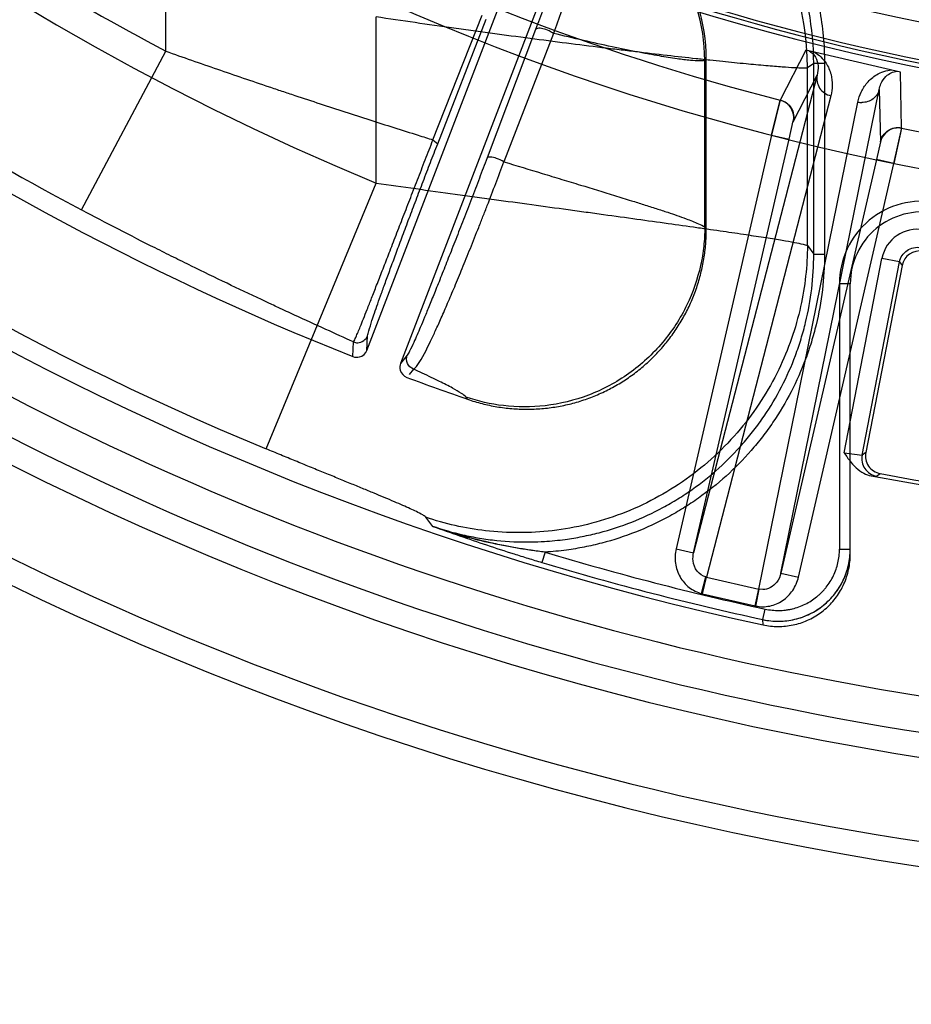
# Model space of a CAD drawing. Header units: millimetres. Extents: x 0 to 297, y 0 to 210.
# Tile 67 of 256: x 147.315 to 147.439, y 92.422 to 92.559. Entities that reach past the tile are written whole.
import ezdxf

# ---------------------------------------------------------------- set-up
doc = ezdxf.new("R2010")
doc.units = ezdxf.units.MM
doc.header["$LTSCALE"] = 16.335
doc.layers.get('0').update_dxf_attribs({"linetype": 'CONTINUOUS'})
doc.layers.add('01_GLOBAL', color=7, linetype='CONTINUOUS')
doc.layers.add('INTFCLR_144815', color=7, linetype='CONTINUOUS')

msp = doc.modelspace()

# ---------------------------------------------------------------- linework, layer by layer
at = {"color": 7, "linetype": 'Continuous'}
msp.add_circle((148.2308034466, 92.1164639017), 1.9, dxfattribs=at)
at = {"color": 9, "linetype": 'Continuous'}
msp.add_arc((148.2308034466, 92.1164639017), 1.8756493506, 92.9674534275, 177.0325465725, dxfattribs=at)
at = {"layer": '01_GLOBAL', "color": 7, "linetype": 'Continuous'}
msp.add_circle((148.2308034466, 92.1164639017), 1.925, dxfattribs=at)
at = {"layer": 'INTFCLR_144815', "color": 6, "linetype": 'Continuous'}
for p, q in [((147.3635208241, 92.5132850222), (147.3883075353, 92.5778566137)), ((147.3929730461, 92.5760585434), (147.3681859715, 92.51148600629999)), ((147.4106636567, 92.5300841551), (147.4106636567, 92.55371863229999)), ((147.4378664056, 92.52507185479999), (147.4328183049, 92.4991016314))]:
    msp.add_line(p, q, dxfattribs=at)
at = {"layer": 'INTFCLR_144815', "color": 9, "linetype": 'Continuous'}
for p, q in [((147.3355607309, 92.5548517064), (147.3355607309, 92.5739963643)), ((147.3647951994, 92.5365130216), (147.3647951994, 92.55960499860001)), ((147.3726886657, 92.5425304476), (147.3795494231, 92.55983489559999)), ((147.3733462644, 92.5419929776), (147.3800698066, 92.55929742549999)), ((147.3869415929, 92.5578533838), (147.3802113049, 92.54002160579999)), ((147.3894189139, 92.5573159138), (147.3825512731, 92.5394841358)), ((147.3238671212, 92.5327938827), (147.3355607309, 92.5548517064)), ((147.4244846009, 92.55499407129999), (147.4209367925, 92.5480351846)), ((147.4106636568, 92.55371863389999), (147.410457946, 92.55357564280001)), ((147.410457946, 92.5303734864), (147.410457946, 92.5535756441)), ((147.4255891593, 92.5531321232), (147.4247129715, 92.5525232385)), ((147.4247129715, 92.5278601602), (147.4247129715, 92.5525232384)), ((147.4255891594, 92.52663124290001), (147.4255891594, 92.5531321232)), ((147.4270871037, 92.5531321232), (147.4255891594, 92.5531321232)), ((147.4270871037, 92.5531321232), (147.4270871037, 92.52663124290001)), ((147.4377807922, 92.54414644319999), (147.4376426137, 92.551956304)), ((147.4260633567, 92.5515293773), (147.408900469, 92.48516395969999)), ((147.4227486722, 92.54505351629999), (147.4260633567, 92.5515293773)), ((147.4210379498, 92.48236180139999), (147.4347047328, 92.5495343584)), ((147.4347047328, 92.5495343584), (147.4348451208, 92.54226083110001)), ((147.4279656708, 92.54865609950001), (147.4106744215, 92.4817943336)), ((147.417966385, 92.48011085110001), (147.4317353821, 92.54778579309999)), ((147.4221660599, 92.5426235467), (147.4227384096, 92.5451784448)), ((147.3726886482, 92.5425304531), (147.3733462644, 92.5419929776)), ((147.4197302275, 92.5431859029), (147.4064646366, 92.4857263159)), ((147.408900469, 92.48516395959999), (147.4221660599, 92.5426235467)), ((147.4197302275, 92.5431859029), (147.4221660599, 92.5426235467)), ((147.4348451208, 92.54226083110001), (147.4343035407, 92.5398213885)), ((147.4343035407, 92.5398213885), (147.4210379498, 92.48236180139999)), ((147.4367393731, 92.5392590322), (147.4343035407, 92.5398213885)), ((147.4234737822, 92.48179944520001), (147.4367393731, 92.5392590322)), ((147.3495089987, 92.4996084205), (147.3647951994, 92.5365130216)), ((147.4104579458, 92.53037344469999), (147.4106636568, 92.5300841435)), ((147.4247129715, 92.5278601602), (147.4255891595, 92.52663124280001)), ((147.4255891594, 92.52663124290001), (147.4270871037, 92.52663124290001)), ((147.4298174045, 92.4990611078), (147.4350655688, 92.5260605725)), ((147.4375181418, 92.52558384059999), (147.4350655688, 92.5260605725)), ((147.4323023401, 92.49875086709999), (147.4375181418, 92.52558384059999)), ((147.4375181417, 92.52558384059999), (147.4378664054, 92.52507185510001)), ((147.4291636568, 92.52252036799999), (147.4291636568, 92.48567286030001)), ((147.4306636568, 92.52252036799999), (147.4291636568, 92.52252036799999)), ((147.4306636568, 92.4849488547), (147.4306636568, 92.52252036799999)), ((147.363520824, 92.5132850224), (147.3636146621, 92.515313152)), ((147.3615680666, 92.51242725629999), (147.3616596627, 92.5144592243)), ((147.3691185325, 92.5126227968), (147.3681859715, 92.5114860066)), ((147.3699966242, 92.5106813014), (147.3693728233, 92.5099222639)), ((147.3775069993, 92.50650032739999), (147.3772826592, 92.50679613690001)), ((147.4298174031, 92.4990611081), (147.4323023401, 92.49875086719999)), ((147.4328183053, 92.4991016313), (147.4323023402, 92.49875086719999)), ((147.433568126, 92.4958695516), (147.4342946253, 92.49581842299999)), ((147.4342946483, 92.49581841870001), (147.4348134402, 92.49616865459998)), ((147.372686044, 92.4888464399), (147.3716841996, 92.49011844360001)), ((147.3882588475, 92.4852586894), (147.387828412, 92.48382392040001)), ((147.4064646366, 92.4857263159), (147.408900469, 92.48516395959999)), ((147.4291636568, 92.48567286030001), (147.4306636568, 92.48567286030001)), ((147.4210379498, 92.48236180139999), (147.4234737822, 92.48179944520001)), ((147.4100203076, 92.47951292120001), (147.4106141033, 92.48180900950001)), ((147.4101409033, 92.47948341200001), (147.4106744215, 92.4817943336)), ((147.4106744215, 92.4817943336), (147.4106141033, 92.48180900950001)), ((147.4106744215, 92.4817943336), (147.417966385, 92.48011085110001)), ((147.4101409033, 92.47948341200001), (147.4174328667, 92.4777999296)), ((147.4174328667, 92.4777999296), (147.417966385, 92.48011085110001)), ((147.4175541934, 92.4777735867), (147.4180270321, 92.4800976)), ((147.4180270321, 92.4800976), (147.417966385, 92.48011085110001)), ((147.4185017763, 92.48005462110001), (147.4180270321, 92.4800976)), ((147.4185420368, 92.47589068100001), (147.4188602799, 92.4773544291)), ((147.4185458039, 92.47516164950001), (147.4185420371, 92.47589068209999))]:
    msp.add_line(p, q, dxfattribs=at)
at = {"layer": 'INTFCLR_144815', "color": 7, "linetype": 'Continuous'}
for p, q in [((147.437642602, 92.5519562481), (147.4244845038, 92.55499403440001)), ((147.431063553, 92.55347514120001), (147.424484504, 92.55499403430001)), ((147.4376426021, 92.551956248), (147.431063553, 92.55347514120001)), ((147.4209482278, 92.5480736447), (147.4197302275, 92.5431859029)), ((147.4197302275, 92.5431859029), (147.4209367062, 92.54803520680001)), ((147.4367393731, 92.5392590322), (147.4378239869, 92.5442125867)), ((147.4377807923, 92.54414644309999), (147.4367393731, 92.5392590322))]:
    msp.add_line(p, q, dxfattribs=at)
at = {"layer": 'INTFCLR_144815', "color": 6, "linetype": 'Continuous'}
msp.add_circle((147.5056636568, 92.8766036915), 0.3190566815, dxfattribs=at)
for centre, radius, start, end in [((147.5056636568, 92.8766036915), 0.4107861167, 108.7136429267, 257.7559644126), ((147.5056636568, 92.8766036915), 0.3305190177, 45.0000000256, 314.9999999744), ((147.5056636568, 92.8766036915), 0.329927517, 44.99999995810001, 315.0000000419), ((147.5056636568, 92.8766036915), 0.3294494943, 44.99999997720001, 315.0000000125), ((147.5056636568, 92.8766036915), 0.3194853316, 47.86578076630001, 312.1342192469), ((147.5056636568, 92.8766036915), 0.4248395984, 205.4855585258, 293.0456409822), ((147.5056636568, 92.8766036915), 0.4398395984, 205.4849006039, 292.0062088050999), ((147.3857051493, 92.5537236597), 0.0249583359, 359.9884587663, 69.62933560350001), ((147.5058872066, 92.87614098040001), 0.3913, 234.5212267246, 248.35715705), ((147.5056636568, 92.8766036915), 0.3875, 259.2774523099, 303.8556636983), ((147.5056636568, 92.8766036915), 0.3869761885, 259.4503932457, 303.9200871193), ((147.4403191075, 92.52459493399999), 0.0024986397, 79.4873782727, 168.996311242), ((147.5058872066, 92.87614098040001), 0.3913, 249.5327373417, 250.8473313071), ((147.4352710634, 92.4986250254), 0.0024986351, 169.0036463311, 259.4467487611)]:
    msp.add_arc(centre, radius, start, end, dxfattribs=at)
at = {"layer": 'INTFCLR_144815', "color": 9, "linetype": 'Continuous'}
for centre, radius, start, end in [((147.5056636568, 92.8766036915), 0.3443130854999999, 52.2436298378, 307.7563701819), ((147.5056636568, 92.8766036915), 0.4080560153, 125.9035433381, 247.5002459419), ((147.5056636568, 92.8766036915), 0.3243260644, 52.5411294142, 307.4588705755), ((147.505663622, 92.8766037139), 0.3681107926, 125.9035433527, 247.5002459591), ((147.5056636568, 92.8766036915), 0.4164420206, 203.8266800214, 313.0809380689), ((147.5056636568, 92.8766036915), 0.4214424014, 203.8278898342, 312.5732768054), ((147.5056636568, 92.8766036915), 0.4364412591, 203.8266800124, 319.1799903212), ((147.5056636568, 92.8766036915), 0.3393168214, 228.4596802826, 255.5403196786), ((147.5056636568, 92.8766036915), 0.3393168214, 258.4596803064, 309.0091107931), ((147.3846464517, 92.5524389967), 0.0400668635, 0.1204669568, 69.421866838), ((147.5058872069, 92.8761409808), 0.3636453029, 234.7610892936, 242.0704016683), ((147.385416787, 92.5535236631), 0.0250409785, 0.1189342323, 67.6773709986), ((147.5058872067, 92.8761409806), 0.3886110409, 234.6574089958, 242.0704016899), ((147.4323221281, 92.5503658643), 0.0026459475, 257.188000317, 268.8572921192), ((147.4406636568, 92.52252036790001), 0.0115, 79.5978789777, 180.0000001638), ((147.4406636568, 92.52252036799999), 0.01, 79.597879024, 179.9999999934), ((147.4399703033, 92.5251076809), 0.0049965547, 79.407993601, 169.0055415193), ((147.505663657, 92.87660369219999), 0.4085765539, 253.300579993, 257.7338478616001), ((147.5056636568, 92.87660369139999), 0.4100744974, 253.3005800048, 257.7338478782), ((147.4112079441, 92.48410527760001), 0.0047434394, 255.5003217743, 257.0000100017), ((147.4184999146, 92.4824218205), 0.0047434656, 256.9999956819, 258.4996756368)]:
    msp.add_arc(centre, radius, start, end, dxfattribs=at)
at = {"layer": 'INTFCLR_144815', "color": 7, "linetype": 'Continuous'}
for centre, radius, start, end in [((147.3963216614, 92.55634034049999), 0.07151308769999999, 250.7003084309, 257.0979058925), ((147.5002705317, 92.84471983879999), 0.3780527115, 250.2766910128, 250.873037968), ((147.4206625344, 92.4856597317), 0.0099968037, 257.7532001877, 0.0011917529)]:
    msp.add_arc(centre, radius, start, end, dxfattribs=at)
at = {"layer": 'INTFCLR_144815', "color": 9, "linetype": 'Continuous'}
for points, knots in [([(147.4255891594, 92.5531321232), (147.4255893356, 92.5555764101), (147.425251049, 92.5592532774), (147.4242761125, 92.5634249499), (147.4235548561, 92.5657696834), (147.4223147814, 92.5692245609), (147.4204031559, 92.57308695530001), (147.4179929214, 92.57662878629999), (147.4164745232, 92.5785588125), (147.4140757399, 92.58133386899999), (147.4113225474, 92.58386426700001), (147.4083530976, 92.5860131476), (147.406299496, 92.587360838), (147.4034335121, 92.5889754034), (147.4009363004, 92.59006499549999), (147.3995390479, 92.5905830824)], [0, 0, 0, 0, 0.1511350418, 0.2266290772, 0.2646283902, 0.3027528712, 0.4535713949, 0.529235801, 0.5673659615, 0.6053470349, 0.756026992, 0.7968816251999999, 0.8319596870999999, 0.9078573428, 1, 1, 1, 1]), ([(147.4091172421, 92.5872879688), (147.4096833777, 92.5868990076), (147.412298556, 92.58500479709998), (147.4151252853, 92.58240763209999), (147.4176269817, 92.57951520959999), (147.4192136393, 92.57749817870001), (147.4217095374, 92.5738244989), (147.4236765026, 92.5698605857), (147.4249771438, 92.5662393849), (147.4257268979, 92.56380082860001), (147.4267338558, 92.5594839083), (147.4270870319, 92.55569650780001), (147.4270870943, 92.5531321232)], [0, 0, 0, 0, 0.05111079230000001, 0.2408886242, 0.2883330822, 0.3357775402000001, 0.4306664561, 0.620444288, 0.667888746, 0.7153332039, 0.8102221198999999, 1, 1, 1, 1]), ([(147.3949278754, 92.5766880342), (147.3949290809, 92.5760659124), (147.394972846, 92.5749622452), (147.3946776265, 92.57355100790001), (147.3943985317, 92.5723437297), (147.3940646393, 92.571096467), (147.3936219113, 92.56957265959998), (147.3931688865, 92.5681184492), (147.3927413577, 92.5667966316), (147.3922322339, 92.5652557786), (147.3916705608, 92.5636092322), (147.3910552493, 92.5618519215), (147.390352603, 92.55987430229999), (147.3897996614, 92.5583531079), (147.3894189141, 92.55731591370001)], [0, 0, 0, 0, 0.0922552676, 0.1626555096, 0.2128137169, 0.2761590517, 0.3540397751, 0.4481346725, 0.5020073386, 0.5600518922, 0.6887774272, 0.7599838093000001, 0.8361574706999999, 1, 1, 1, 1]), ([(147.3929615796, 92.5758387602), (147.3929307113, 92.57525924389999), (147.3927307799, 92.5742458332), (147.3923448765, 92.57296232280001), (147.3919932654, 92.57185410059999), (147.3916104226, 92.570704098), (147.3911261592, 92.5692936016), (147.3906507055, 92.56794350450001), (147.3902115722, 92.56671398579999), (147.3896942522, 92.5652788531), (147.3891334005, 92.563742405), (147.3885278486, 92.5621000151), (147.3878414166, 92.5602503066), (147.387307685, 92.55882543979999), (147.3869415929, 92.5578533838)], [0, 0, 0, 0, 0.0916624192, 0.1618002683, 0.2118836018, 0.2752596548, 0.3532464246, 0.4474249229, 0.5013387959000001, 0.5594589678, 0.6883761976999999, 0.7596770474, 0.8359393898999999, 1, 1, 1, 1]), ([(147.4247129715, 92.5525232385), (147.4245179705, 92.552478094), (147.4239213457, 92.5524928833), (147.4227621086, 92.5525243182), (147.4214382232, 92.5526202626), (147.4201050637, 92.5527231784), (147.4184258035, 92.5528660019), (147.4160273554, 92.5530888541), (147.4134321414, 92.5533500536), (147.4111258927, 92.5535925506), (147.4085490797, 92.5538710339), (147.4051130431, 92.55425678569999), (147.4015405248, 92.5546754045), (147.3985212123, 92.5550392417), (147.3953230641, 92.5554315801), (147.3912029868, 92.5559502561), (147.3861329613, 92.55660964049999), (147.3818078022, 92.55718998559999), (147.378278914, 92.55767388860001), (147.3746976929, 92.55817217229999), (147.3702011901, 92.5588116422), (147.3666004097, 92.5593373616), (147.3647951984, 92.5596049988)], [0, 0, 0, 0, 0.0099482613, 0.0292570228, 0.0579250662, 0.07578321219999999, 0.095740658, 0.1416796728, 0.1955075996, 0.2253767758, 0.2569367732, 0.3243257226, 0.397226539, 0.4357120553, 0.4754769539, 0.5573722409, 0.6421035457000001, 0.7295885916, 0.7742669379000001, 0.8191373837, 0.909296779, 1, 1, 1, 1]), ([(147.3894189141, 92.55731591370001), (147.3892353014, 92.5574586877), (147.3887637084, 92.55772609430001), (147.3880116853, 92.55797031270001), (147.3873844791, 92.5580815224), (147.3869861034, 92.55795455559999), (147.3869415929, 92.5578533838)], [0, 0, 0, 0, 0.2615648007, 0.6049486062, 0.8757004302, 1, 1, 1, 1]), ([(147.410457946, 92.55357564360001), (147.4102521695, 92.55348021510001), (147.4095637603, 92.55348619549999), (147.4082941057, 92.55355692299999), (147.4064063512, 92.5538105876), (147.4044843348, 92.5541186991), (147.4029274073, 92.55439784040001), (147.4019175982, 92.55458647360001), (147.4002076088, 92.5549147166), (147.3974292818, 92.5554827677), (147.3935292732, 92.55634227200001), (147.3908122, 92.5569801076), (147.3894189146, 92.5573159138)], [0, 0, 0, 0, 0.0317628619, 0.0923001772, 0.1808222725, 0.2969309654, 0.3653759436, 0.4022279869, 0.4407906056, 0.6091948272, 0.7993099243, 1, 1, 1, 1]), ([(147.335560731, 92.55485170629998), (147.3379531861, 92.55400517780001), (147.3427316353, 92.55233930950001), (147.3481168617, 92.5505061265), (147.3516983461, 92.5493062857), (147.3540640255, 92.54851825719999), (147.3581354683, 92.54717481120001), (147.363849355, 92.5453218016), (147.3690787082, 92.5436619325), (147.3720026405, 92.5427449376), (147.3726885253, 92.54253049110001)], [0, 0, 0, 0, 0.1946117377, 0.3880600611, 0.4362337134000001, 0.484260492, 0.5792724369, 0.765009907, 0.9448920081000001, 1, 1, 1, 1]), ([(147.4249432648, 92.5548881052), (147.425313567, 92.5546950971), (147.4262385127, 92.5537481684), (147.4262882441, 92.5523280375), (147.4260633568, 92.55152937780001)], [0, 0, 0, 0, 0.3347895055, 1, 1, 1, 1]), ([(147.4257095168, 92.5547111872), (147.4263431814, 92.5543476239), (147.4273303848, 92.5533935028), (147.4280499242, 92.5516908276), (147.4282236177, 92.55011265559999), (147.4280864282, 92.5491230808), (147.4279656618, 92.54865610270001)], [0, 0, 0, 0, 0.3175077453, 0.570425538, 0.7903686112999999, 1, 1, 1, 1]), ([(147.4317353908, 92.54778579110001), (147.4318316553, 92.54825893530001), (147.4321428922, 92.5492091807), (147.4329882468, 92.5505494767), (147.4341080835, 92.55152080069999), (147.435315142, 92.552072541), (147.4360480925, 92.5522141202), (147.4364177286, 92.5522390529)], [0, 0, 0, 0, 0.2093743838, 0.4289067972, 0.6801339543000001, 0.8393493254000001, 1, 1, 1, 1]), ([(147.4347047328, 92.5495343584), (147.4347522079, 92.5497962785), (147.4349473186, 92.5504600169), (147.4356234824, 92.5515469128), (147.4366128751, 92.5520470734), (147.437183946, 92.5520621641)], [0, 0, 0, 0, 0.2116772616, 0.5457161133, 1, 1, 1, 1]), ([(147.4260633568, 92.55152937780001), (147.4259279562, 92.55093501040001), (147.4261922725, 92.5495573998), (147.4273496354, 92.5488000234), (147.4279656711, 92.5486561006)], [0, 0, 0, 0, 0.4907304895, 1, 1, 1, 1]), ([(147.4347047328, 92.5495343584), (147.4345867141, 92.54902986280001), (147.4339444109, 92.5480485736), (147.4328248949, 92.5477092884), (147.4322693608, 92.54772044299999)], [0, 0, 0, 0, 0.4825240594, 1, 1, 1, 1]), ([(147.3616596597, 92.51445922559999), (147.3617972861, 92.51465305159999), (147.3620801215, 92.51538112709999), (147.3625452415, 92.51644018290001), (147.3630611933, 92.5177399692), (147.3635863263, 92.5190580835), (147.3640761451, 92.520305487), (147.3645136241, 92.5214238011), (147.365009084, 92.52269314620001), (147.3656764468, 92.5244077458), (147.366374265, 92.52620620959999), (147.3669713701, 92.5277468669), (147.3676141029, 92.52940730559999), (147.3684481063, 92.53156334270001), (147.3692998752, 92.5337652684), (147.3700004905, 92.53557765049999), (147.3707173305, 92.5374315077), (147.3716144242, 92.53975185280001), (147.372331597, 92.5416064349), (147.3726886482, 92.5425304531)], [0, 0, 0, 0, 0.0236430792, 0.0767295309, 0.1156248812, 0.1625661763, 0.2178977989, 0.2488969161, 0.2820025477, 0.3534210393, 0.4318912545, 0.4738682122, 0.5177587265, 0.6089770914, 0.7037892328, 0.7525738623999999, 0.8022342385, 0.9014758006, 1, 1, 1, 1]), ([(147.3636146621, 92.515313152), (147.3636255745, 92.5155409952), (147.363856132, 92.5162487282), (147.3641711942, 92.517298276), (147.3646003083, 92.5185482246), (147.3650386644, 92.5198124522), (147.3654618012, 92.52100266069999), (147.3658441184, 92.52206744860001), (147.3662805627, 92.52327411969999), (147.3668747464, 92.524901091), (147.3675034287, 92.52660454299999), (147.3680449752, 92.5280620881), (147.3686306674, 92.52963148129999), (147.3693951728, 92.53166722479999), (147.3701810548, 92.5337440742), (147.3708307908, 92.5354519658), (147.3714973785, 92.5371978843), (147.3723354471, 92.5393813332), (147.3730094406, 92.5411248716), (147.3733462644, 92.5419929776)], [0, 0, 0, 0, 0.0240884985, 0.0774496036, 0.1164428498, 0.1634458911, 0.2188136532, 0.2498197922, 0.2829221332, 0.3543198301, 0.4327322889, 0.4746715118, 0.5185217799, 0.6096300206, 0.7043114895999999, 0.7530199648, 0.8025990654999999, 0.9016667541, 1, 1, 1, 1]), ([(147.3802113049, 92.54002160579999), (147.3798545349, 92.5390782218), (147.3791319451, 92.53717623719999), (147.3782194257, 92.5347945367), (147.3774823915, 92.5328827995), (147.3767569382, 92.53100895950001), (147.3760411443, 92.52917149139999), (147.3753383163, 92.5273792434), (147.3746778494, 92.52570269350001), (147.3740408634, 92.5240968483), (147.3734284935, 92.52256549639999), (147.3728770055, 92.52119414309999), (147.3723557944, 92.5199093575), (147.3718641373, 92.5187109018), (147.3714392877, 92.5176830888), (147.3708373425, 92.51624879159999), (147.3701602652, 92.5146651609), (147.3695558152, 92.51338407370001), (147.369250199, 92.51278670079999), (147.3691185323, 92.5126227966)], [0, 0, 0, 0, 0.1023194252, 0.2064073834, 0.2587449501, 0.3101748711, 0.4102532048, 0.4587961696, 0.5054748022, 0.5930572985, 0.6340536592, 0.6727876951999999, 0.7430063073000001, 0.7747077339, 0.8042034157, 0.8558257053, 0.9325575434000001, 0.9786716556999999, 1, 1, 1, 1]), ([(147.3825512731, 92.5394841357), (147.3822331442, 92.5396821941), (147.3815610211, 92.53995987), (147.3808480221, 92.54015268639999), (147.3802664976, 92.54014265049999), (147.3802113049, 92.54002160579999)], [0, 0, 0, 0, 0.4538600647, 0.8388797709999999, 1, 1, 1, 1]), ([(147.3699966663, 92.51068128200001), (147.3702092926, 92.510784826), (147.3711576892, 92.5120755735), (147.3720495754, 92.513891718), (147.3729656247, 92.5158363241), (147.3734541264, 92.5169123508), (147.3740147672, 92.5181703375), (147.3746028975, 92.5195216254), (147.375218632, 92.52096736), (147.3758996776, 92.5225830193), (147.3766012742, 92.52428048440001), (147.3773242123, 92.5260546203), (147.3780901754, 92.52795297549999), (147.3788660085, 92.52990119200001), (147.3796467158, 92.5318904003), (147.3804375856, 92.5339211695), (147.3814110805, 92.5364538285), (147.3821757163, 92.5384788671), (147.3825512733, 92.5394841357)], [0, 0, 0, 0, 0.0225246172, 0.1455748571, 0.1971170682, 0.2265559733, 0.2581914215, 0.3282698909, 0.3669233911, 0.4078525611, 0.4952614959, 0.541856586, 0.5903154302, 0.6902279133, 0.7415794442, 0.7938410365, 0.8977925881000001, 1, 1, 1, 1]), ([(147.3825512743, 92.53948413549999), (147.3843190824, 92.53894375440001), (147.3869944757, 92.5381300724), (147.3901090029, 92.5371857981), (147.3918825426, 92.5366478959), (147.3943263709, 92.53590617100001), (147.3971189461, 92.5350561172), (147.4000446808, 92.5341524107), (147.401982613, 92.5335447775), (147.4036634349, 92.53300887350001), (147.4056360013, 92.53236002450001), (147.4076131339, 92.5316913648), (147.4093201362, 92.5309994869), (147.4102138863, 92.53060238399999), (147.4104579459, 92.53037346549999)], [0, 0, 0, 0, 0.1887137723, 0.2854754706, 0.332245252, 0.3779136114, 0.5461966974, 0.6302479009, 0.690511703, 0.7535415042, 0.8103114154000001, 0.9026432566, 0.9658398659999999, 1, 1, 1, 1]), ([(147.3647952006, 92.5365130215), (147.3666333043, 92.5362592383), (147.3702952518, 92.5357546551), (147.3748624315, 92.53512614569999), (147.3784842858, 92.53462886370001), (147.3820272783, 92.53414282), (147.3863556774, 92.5335492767), (147.3906157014, 92.53296514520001), (147.3935374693, 92.53256387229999), (147.395171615, 92.53233917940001), (147.3975295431, 92.53201466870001), (147.4009238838, 92.53154624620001), (147.4052512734, 92.5309445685), (147.4083470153, 92.5305091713), (147.4103087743, 92.530230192), (147.4115248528, 92.5300564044), (147.4134910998, 92.5297731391), (147.4160624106, 92.52939585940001), (147.4184408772, 92.52903384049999), (147.4201093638, 92.5287694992), (147.4214385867, 92.528550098), (147.4227636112, 92.5283254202), (147.4239235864, 92.52808050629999), (147.4245231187, 92.5279491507), (147.4247129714, 92.52786016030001)], [0, 0, 0, 0, 0.09193370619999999, 0.1831473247, 0.2284158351, 0.2730638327, 0.3603307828, 0.4448754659, 0.4861038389, 0.5064501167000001, 0.5266018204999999, 0.6040297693, 0.67621826, 0.7430669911, 0.7589193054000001, 0.7743925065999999, 0.8039303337, 0.8573439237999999, 0.9031517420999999, 0.9231328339, 0.9410339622, 0.9699199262, 0.9896115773, 1, 1, 1, 1]), ([(147.361659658, 92.51445922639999), (147.3603787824, 92.5150375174), (147.3576486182, 92.5162731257), (147.3545451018, 92.51769326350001), (147.3523387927, 92.51871292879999), (147.3512885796, 92.519200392), (147.3501271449, 92.5197416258), (147.3477520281, 92.52085368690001), (147.344021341, 92.5226236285), (147.3399503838, 92.5245987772), (147.3370510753, 92.526031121), (147.3353655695, 92.5268716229), (147.332810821, 92.5281536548), (147.3289692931, 92.5301123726), (147.3255694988, 92.5318913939), (147.3238671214, 92.5327938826)], [0, 0, 0, 0, 0.1003529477, 0.2139883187, 0.243710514, 0.2739099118, 0.2966651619, 0.3352078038, 0.4611790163, 0.5915183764, 0.6583051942, 0.6920950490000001, 0.7260091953, 0.8624130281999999, 1, 1, 1, 1]), ([(147.4104579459, 92.53037346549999), (147.4104562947, 92.5299450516), (147.4104304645, 92.52907713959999), (147.4102849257, 92.52730419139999), (147.4097508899, 92.5240567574), (147.4081259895, 92.5193775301), (147.4047654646, 92.51418564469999), (147.4000740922, 92.509855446), (147.3944425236, 92.5068488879), (147.3884325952, 92.5053829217), (147.3826116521, 92.50538628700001), (147.3789614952, 92.5062188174), (147.3772826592, 92.50679613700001)], [0, 0, 0, 0, 0.0271164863, 0.0549293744, 0.112547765, 0.2350563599, 0.3654143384, 0.5000895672, 0.634764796, 0.7651227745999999, 0.8876313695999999, 1, 1, 1, 1]), ([(147.4247129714, 92.52786016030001), (147.4247020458, 92.5250212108), (147.4240403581, 92.5190713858), (147.4209867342, 92.5102794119), (147.4156169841, 92.50197395), (147.4081210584, 92.4950477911), (147.3991217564, 92.4902339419), (147.3895156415, 92.48788075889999), (147.3802084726, 92.4878752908), (147.3743701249, 92.4891989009), (147.3716841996, 92.49011844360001)], [0, 0, 0, 0, 0.1124071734, 0.234942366, 0.3653159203, 0.5000000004, 0.6346840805, 0.7650576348, 0.8875928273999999, 1, 1, 1, 1]), ([(147.4375181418, 92.52558384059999), (147.437638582, 92.52620747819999), (147.4384081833, 92.5274064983), (147.4398060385, 92.5276804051), (147.4404297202, 92.5275630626)], [0, 0, 0, 0, 0.5002113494, 1, 1, 1, 1]), ([(147.3726859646, 92.4888462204), (147.3740423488, 92.48838080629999), (147.3761926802, 92.4877697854), (147.3787746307, 92.4872637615), (147.3803545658, 92.48702693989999), (147.3827316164, 92.4867431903), (147.3853460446, 92.48662793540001), (147.38852282, 92.48675108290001), (147.3908975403, 92.4869852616), (147.393434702, 92.4874070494), (147.3965447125, 92.48811829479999), (147.4003365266, 92.489352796), (147.4039519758, 92.4910303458), (147.4067121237, 92.492626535), (147.4093714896, 92.4943861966), (147.4124844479, 92.49687523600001), (147.4149970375, 92.499432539), (147.416540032, 92.50125805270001), (147.4175356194, 92.5025106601), (147.4191693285, 92.50476813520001), (147.4212070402, 92.5081923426), (147.4226610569, 92.5114719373), (147.4234649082, 92.5137259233), (147.4239563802, 92.51524697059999), (147.4246925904, 92.5179313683), (147.4254001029, 92.52185387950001), (147.4255893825, 92.52503668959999), (147.4255891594, 92.52663124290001)], [0, 0, 0, 0, 0.0566465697, 0.08808600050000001, 0.1038857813, 0.1197433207, 0.1826480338, 0.206944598, 0.2453060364, 0.276813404, 0.3084852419, 0.3712645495, 0.4339373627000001, 0.4655307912, 0.4971487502, 0.5598354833, 0.6225817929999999, 0.6383929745, 0.6542485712, 0.6857778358, 0.7484103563, 0.8112612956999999, 0.8271161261, 0.8429332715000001, 0.8743946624, 0.9370116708, 1, 1, 1, 1]), ([(147.4270870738, 92.52663124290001), (147.4270869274, 92.52496340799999), (147.4268879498, 92.521661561), (147.4261577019, 92.51761592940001), (147.4253933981, 92.514827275), (147.4248822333, 92.513246), (147.4240409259, 92.5108892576), (147.4225342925, 92.50749758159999), (147.4204306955, 92.5039624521), (147.4187331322, 92.5016150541), (147.4176946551, 92.50030870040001), (147.4160857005, 92.4984062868), (147.4134846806, 92.4957624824), (147.4102743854, 92.4931926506), (147.4074981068, 92.49135492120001), (147.4046198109, 92.48969108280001), (147.4008878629, 92.4879617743), (147.3969719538, 92.4866830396), (147.3937165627, 92.48593763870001), (147.3910851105, 92.4855005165), (147.3892633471, 92.4853210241), (147.3882588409, 92.4852587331)], [0, 0, 0, 0, 0.0792895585, 0.1585791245, 0.1982239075, 0.218046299, 0.2378686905, 0.3171582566, 0.3964478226, 0.4360926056, 0.4559149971, 0.4757373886, 0.5550269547, 0.6343165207, 0.6739613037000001, 0.7136060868, 0.7928956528, 0.8721852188, 0.9118300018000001, 0.9514747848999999, 1, 1, 1, 1]), ([(147.3616596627, 92.5144592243), (147.3618423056, 92.5143865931), (147.3625983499, 92.51422846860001), (147.3634138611, 92.5147914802), (147.3636146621, 92.515313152)], [0, 0, 0, 0, 0.2601518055, 1, 1, 1, 1]), ([(147.3699966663, 92.51068128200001), (147.3696360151, 92.51081577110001), (147.368997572, 92.5113988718), (147.3689810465, 92.51226364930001), (147.3691185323, 92.5126227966)], [0, 0, 0, 0, 0.500225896, 1, 1, 1, 1]), ([(147.3772826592, 92.50679613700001), (147.3771191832, 92.5070119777), (147.3764824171, 92.50743973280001), (147.3752538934, 92.508154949), (147.3738345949, 92.50886559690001), (147.3724230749, 92.50954873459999), (147.3712225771, 92.5101140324), (147.3703993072, 92.51049568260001), (147.3699967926, 92.5106812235)], [0, 0, 0, 0, 0.0981039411, 0.2708673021, 0.5193154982, 0.6711944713, 0.8394099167, 1, 1, 1, 1]), ([(147.3716841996, 92.49011844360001), (147.3715773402, 92.4902545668), (147.3711196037, 92.4905087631), (147.3704102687, 92.49088833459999), (147.3694870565, 92.49131531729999), (147.3684739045, 92.49176887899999), (147.366796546, 92.4924926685), (147.3649210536, 92.4932764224), (147.3628674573, 92.49412363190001), (147.3614607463, 92.4947007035), (147.3602834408, 92.4951826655), (147.3590538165, 92.49568571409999), (147.357478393, 92.4963299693), (147.3558779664, 92.4969852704), (147.3545682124, 92.4975225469), (147.3532292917, 92.49807257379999), (147.351541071, 92.49876783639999), (147.3501880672, 92.4993271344), (147.3495089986, 92.4996084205)], [0, 0, 0, 0, 0.0215065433, 0.0628552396, 0.101322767, 0.147450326, 0.2009491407, 0.3282863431, 0.4000870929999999, 0.4770187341, 0.5172444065, 0.5581817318, 0.6421236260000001, 0.7287682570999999, 0.7731012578, 0.8180558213, 0.9086553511, 1, 1, 1, 1]), ([(147.4323023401, 92.49875086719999), (147.4321810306, 92.4981226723), (147.4324556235, 92.4967119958), (147.4336659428, 92.4959370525), (147.4342946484, 92.49581841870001)], [0, 0, 0, 0, 0.4999999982, 1, 1, 1, 1]), ([(147.4106141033, 92.48180900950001), (147.410147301, 92.48192974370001), (147.4092500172, 92.4825452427), (147.4087561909, 92.48390217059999), (147.4088167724, 92.4848053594), (147.408900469, 92.48516395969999)], [0, 0, 0, 0, 0.3515692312, 0.7314991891, 1, 1, 1, 1]), ([(147.4188602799, 92.4773544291), (147.4194838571, 92.47721885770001), (147.4204231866, 92.47712308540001), (147.4215310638, 92.4771946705), (147.4221611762, 92.4772893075), (147.4227793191, 92.4774180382), (147.4235326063, 92.4776413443), (147.4244101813, 92.4780122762), (147.4252415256, 92.4784796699), (147.4258796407, 92.4789389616), (147.4263594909, 92.4793485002), (147.4267042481, 92.4796778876), (147.427030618, 92.4800267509), (147.4274358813, 92.4805118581), (147.4278879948, 92.4811544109), (147.4283459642, 92.481988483), (147.4287089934, 92.48287236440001), (147.428968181, 92.48377823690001), (147.4291277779, 92.4847145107), (147.4291636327, 92.48535427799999), (147.4291636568, 92.48567286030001)], [0, 0, 0, 0, 0.1250000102, 0.1875000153, 0.2187500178, 0.2500000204, 0.3125000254, 0.3750000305, 0.4375000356, 0.5000000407, 0.5312500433, 0.5625000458, 0.5937500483, 0.6250000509, 0.687500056, 0.7500000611, 0.8125000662, 0.8750000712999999, 0.9375000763, 1, 1, 1, 1]), ([(147.4210379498, 92.48236180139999), (147.4209342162, 92.48190750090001), (147.4204423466, 92.48078146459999), (147.4192364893, 92.4800688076), (147.4185017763, 92.48005462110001)], [0, 0, 0, 0, 0.3880549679, 1, 1, 1, 1])]:
    msp.add_open_spline(points, degree=3, knots=knots, dxfattribs=at)
at = {"layer": 'INTFCLR_144815', "color": 7, "linetype": 'Continuous'}
for points, knots in [([(147.4227486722, 92.54505351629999), (147.4228896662, 92.5456650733), (147.4226806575, 92.5470534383), (147.4215447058, 92.5478782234), (147.4209367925, 92.5480351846)], [0, 0, 0, 0, 0.4999003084, 1, 1, 1, 1]), ([(147.4209482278, 92.5480736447), (147.4215570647, 92.547916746), (147.4227043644, 92.5470785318), (147.4228924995, 92.5456750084), (147.4227486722, 92.54505351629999)], [0, 0, 0, 0, 0.496372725, 1, 1, 1, 1]), ([(147.4348451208, 92.54226083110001), (147.4349882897, 92.5428824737), (147.4357726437, 92.5440614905), (147.4371712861, 92.5443119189), (147.437787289, 92.5441860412)], [0, 0, 0, 0, 0.5036250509, 1, 1, 1, 1]), ([(147.4377807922, 92.54414644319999), (147.4374673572, 92.5442103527), (147.436210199, 92.5442503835), (147.4350506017, 92.54314963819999), (147.4348451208, 92.54226083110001)], [0, 0, 0, 0, 0.2596179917, 1, 1, 1, 1]), ([(147.3882588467, 92.48525868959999), (147.3876142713, 92.48533669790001), (147.3863198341, 92.48550937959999), (147.3837145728, 92.48592340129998), (147.380442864, 92.4865750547), (147.3765366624, 92.4875788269), (147.3739632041, 92.48839866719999), (147.3726859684, 92.488846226)], [0, 0, 0, 0, 0.1216588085, 0.2446633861, 0.4942486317, 0.7464097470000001, 1, 1, 1, 1]), ([(147.3726859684, 92.488846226), (147.3739205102, 92.48840371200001), (147.3764024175, 92.4875278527), (147.3801591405, 92.4862494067), (147.3833250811, 92.48521696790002), (147.3858883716, 92.4844123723), (147.3871798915, 92.48401847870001), (147.3878284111, 92.48382392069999)], [0, 0, 0, 0, 0.2465861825, 0.4948556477, 0.7461230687, 0.8726929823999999, 1, 1, 1, 1]), ([(147.3882588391, 92.4852587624), (147.3876324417, 92.48533220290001), (147.3863516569, 92.4855059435), (147.3844366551, 92.4858075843), (147.3824255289, 92.4861794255), (147.3810724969, 92.4864685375), (147.3803538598, 92.4866329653)], [0, 0, 0, 0, 0.2357126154, 0.4829908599, 0.7244765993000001, 1, 1, 1, 1]), ([(147.418542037, 92.47589068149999), (147.4192664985, 92.4757332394), (147.4203865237, 92.4756181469), (147.4218717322, 92.475715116), (147.422971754, 92.47591184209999), (147.4240428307, 92.4762292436), (147.4250715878, 92.47666468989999), (147.4260458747, 92.4772114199), (147.4269526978, 92.47786369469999), (147.4277818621, 92.47861247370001), (147.4285220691, 92.4794490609), (147.4291650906, 92.4803622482), (147.4297020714, 92.4813416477), (147.4301271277, 92.48237448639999), (147.4304346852, 92.4834480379), (147.4306216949, 92.4845509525), (147.4306636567, 92.4852981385), (147.4306636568, 92.48567285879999)], [0, 0, 0, 0, 0.1246624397, 0.1872737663, 0.2499162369, 0.3121447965, 0.3747379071, 0.4373679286, 0.4996141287, 0.562182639, 0.6248409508, 0.6870561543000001, 0.7495993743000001, 0.8122656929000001, 0.8744745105, 0.9369904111, 1, 1, 1, 1])]:
    msp.add_open_spline(points, degree=3, knots=knots, dxfattribs=at)
at = {"layer": 'INTFCLR_144815', "color": 6, "linetype": 'Continuous'}
for points, knots in [([(147.3775069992, 92.50650032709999), (147.3781674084, 92.50627095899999), (147.3795121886, 92.50586605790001), (147.3815676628, 92.5054310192), (147.3836455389, 92.505170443), (147.3857287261, 92.5050839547), (147.3878070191, 92.5051706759), (147.3898688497, 92.5054296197), (147.3918985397, 92.50585798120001), (147.3938834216, 92.5064525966), (147.3958105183, 92.50720919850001), (147.3976663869, 92.50812195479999), (147.3994392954, 92.5091847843), (147.4011171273, 92.5103901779), (147.4026887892, 92.51172975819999), (147.4041439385, 92.5131944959), (147.4054724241, 92.5147740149), (147.406665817, 92.51645779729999), (147.4077159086, 92.518234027), (147.4086152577, 92.52008979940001), (147.4093590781, 92.5220141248), (147.4099413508, 92.5239912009), (147.4103579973, 92.5260046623), (147.4106080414, 92.5280388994), (147.4106636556, 92.5294020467), (147.4106636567, 92.5300841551)], [0, 0, 0, 0, 0.0440930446, 0.0884554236, 0.1323624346, 0.1760172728, 0.2198060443, 0.2634033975, 0.3069290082, 0.3504894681, 0.3939372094, 0.4373543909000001, 0.4807813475, 0.5241594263, 0.567505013, 0.6108789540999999, 0.6542312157, 0.6975287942, 0.7408966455, 0.7842236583, 0.8274459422, 0.8708695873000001, 0.9140669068, 0.9569790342, 1, 1, 1, 1]), ([(147.3615680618, 92.51242725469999), (147.3618573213, 92.51231247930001), (147.3626796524, 92.51224723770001), (147.3633571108, 92.5128585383), (147.3635208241, 92.5132850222)], [0, 0, 0, 0, 0.4051930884, 1, 1, 1, 1]), ([(147.3681859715, 92.51148600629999), (147.3680743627, 92.5111952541), (147.3680174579, 92.510373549), (147.3686335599, 92.5097022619), (147.3690605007, 92.5095429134)], [0, 0, 0, 0, 0.405969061, 1, 1, 1, 1]), ([(147.4298174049, 92.4990611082), (147.4300506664, 92.49871360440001), (147.4305456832, 92.4979787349), (147.4314160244, 92.4969718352), (147.4324483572, 92.496212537), (147.4332130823, 92.4959367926), (147.4335680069, 92.4958695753)], [0, 0, 0, 0, 0.2483490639, 0.5256066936, 0.7856511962, 1, 1, 1, 1]), ([(147.418545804, 92.4751616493), (147.4188874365, 92.4750875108), (147.4195792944, 92.4749750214), (147.420629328, 92.4749161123), (147.4216810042, 92.47496786), (147.422721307, 92.4751299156), (147.4237375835, 92.4754000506), (147.4247188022, 92.4757747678), (147.4256554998, 92.4762502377), (147.4265377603, 92.4768216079), (147.427353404, 92.4774807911), (147.4280931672, 92.47821885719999), (147.4287512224, 92.4790282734), (147.4293233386, 92.4799041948), (147.4298036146, 92.4808403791), (147.4301845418, 92.4818258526), (147.4304600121, 92.4828475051), (147.4306265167, 92.4838923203), (147.4306636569, 92.4845967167), (147.430663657, 92.484948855)], [0, 0, 0, 0, 0.0587698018, 0.1175818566, 0.1764924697, 0.235453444, 0.2942532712, 0.3529492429, 0.4117054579, 0.4705262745, 0.5293314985, 0.5876840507, 0.6458851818, 0.7043870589, 0.7632474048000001, 0.8224483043, 0.8816764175, 0.9408008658, 1, 1, 1, 1])]:
    msp.add_open_spline(points, degree=3, knots=knots, dxfattribs=at)
at = {"layer": 'INTFCLR_144815', "color": 9, "linetype": 'Continuous'}
for points in [[(147.4064646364, 92.48572631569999), (147.4063122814, 92.48506545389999), (147.4062521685, 92.4836886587), (147.4069101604, 92.48175941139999), (147.4082193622, 92.48024857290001), (147.4093976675, 92.4796723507), (147.4100203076, 92.47951107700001)], [(147.4175541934, 92.47777687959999), (147.4181844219, 92.47764853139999), (147.4194969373, 92.4776509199), (147.4213350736, 92.478432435), (147.4227720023, 92.47987656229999), (147.4233209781, 92.4811392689), (147.4234737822, 92.48179944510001)]]:
    msp.add_open_spline(points, degree=3, dxfattribs=at)

doc.saveas('drawing.dxf')
